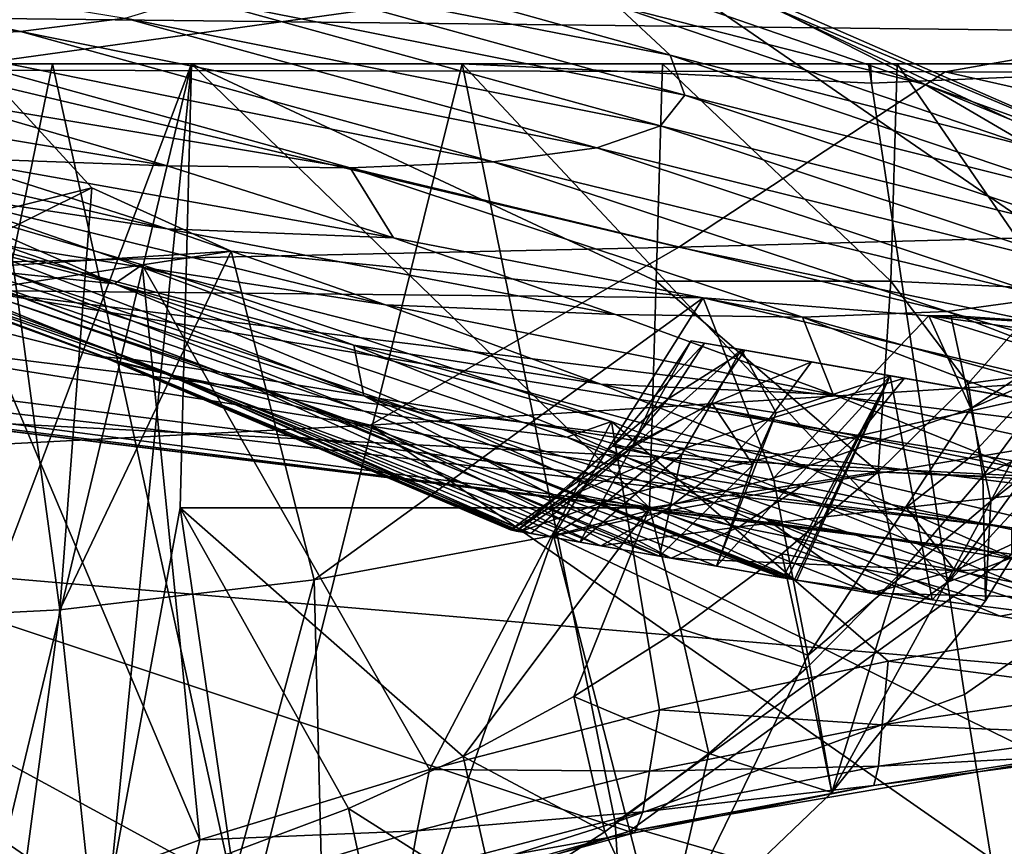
# Model space of a CAD drawing. Header units: metres. Extents: x -1004 to 0, y -808 to 0.
# Tile 76 of 96: x -281 to -226, y -96 to -50. Entities that reach past the tile are written whole.
import ezdxf

# ---------------------------------------------------------------- set-up
doc = ezdxf.new("R2010")
doc.units = ezdxf.units.M

msp = doc.modelspace()

# ---------------------------------------------------------------- linework, layer by layer
at = {"layer": 'top'}
for points in [[(-943.0271, -42.2672, 2063.060059), (-943.0271, -52.26717, 2063.060059), (-61.027081, -42.267323, 2063.060059)], [(-61.027081, -42.267323, 163.059998), (-61.026958, -52.26717, 163.059998), (-943.0271, -42.2672, 163.059998)], [(-943.0271, -42.2672, 163.059998), (-61.026958, -52.26717, 163.059998), (-943.0271, -52.26717, 163.059998)], [(-943.0271, -52.26717, 2063.060059), (-61.026958, -52.26717, 2063.060059), (-61.027081, -42.267323, 2063.060059)], [(-531.962463, -59.26767, 664.851257), (-249.112656, -44.404568, 665.240845), (-493.932129, -42.133965, 665.300049)], [(-249.112656, -44.404568, 665.240845), (-531.962463, -59.26767, 664.851257), (-202.874207, -76.227615, 664.407471)], [(-307.566467, -44.386841, 1022.387512), (-280.589111, -50.49107, 1022.751465), (-315.181061, -44.737602, 1067.138794)], [(-274.803955, -49.747185, 977.693604), (-280.589111, -50.49107, 1022.751465), (-307.566467, -44.386841, 1022.387512)], [(-249.112656, -44.404568, 665.240845), (-218.480881, -57.810226, 708.20575), (-238.733841, -49.275791, 708.214417)], [(-249.112656, -44.404568, 665.240845), (-211.374176, -62.171532, 664.775574), (-218.480881, -57.810226, 708.20575)], [(-211.374176, -62.171532, 664.775574), (-249.112656, -44.404568, 665.240845), (-202.874207, -76.227615, 664.407471)], [(-315.181061, -44.737602, 1067.138794), (-280.589111, -50.49107, 1022.751465), (-288.374084, -50.831203, 1067.503174)], [(-269.197296, -46.982265, 887.178772), (-269.338623, -44.920368, 841.983826), (-244.668945, -51.801949, 842.074158)], [(-269.338623, -44.920368, 841.983826), (-247.59996, -49.072948, 797.04248), (-244.668945, -51.801949, 842.074158)], [(-247.59996, -49.072948, 797.04248), (-252.611038, -45.783039, 752.378296), (-230.568024, -53.413475, 752.371155)], [(-252.611038, -45.783039, 752.378296), (-238.733841, -49.275791, 708.214417), (-230.568024, -53.413475, 752.371155)], [(-269.197296, -46.982265, 887.178772), (-243.858749, -54.003952, 887.331421), (-271.012207, -48.581593, 932.459045)], [(-244.668945, -51.801949, 842.074158), (-243.858749, -54.003952, 887.331421), (-269.197296, -46.982265, 887.178772)], [(-245.204788, -55.704666, 932.672791), (-274.803955, -49.747185, 977.693604), (-271.012207, -48.581593, 932.459045)], [(-271.012207, -48.581593, 932.459045), (-243.858749, -54.003952, 887.331421), (-245.204788, -55.704666, 932.672791)], [(-244.668945, -51.801949, 842.074158), (-247.59996, -49.072948, 797.04248), (-224.609024, -56.904636, 797.059326)], [(-247.59996, -49.072948, 797.04248), (-230.568024, -53.413475, 752.371155), (-224.609024, -56.904636, 797.059326)], [(-238.733841, -49.275791, 708.214417), (-218.480881, -57.810226, 708.20575), (-230.568024, -53.413475, 752.371155)], [(-275.393127, -64.457985, 1496.090942), (-298.321289, -56.500305, 1510.757568), (-331.252136, -49.917217, 1479.793945)], [(-281.226196, -63.837276, 1479.89624), (-275.393127, -64.457985, 1496.090942), (-331.252136, -49.917217, 1479.793945)], [(-280.589111, -50.49107, 1022.751465), (-274.803955, -49.747185, 977.693604), (-248.729141, -56.930813, 977.957642)], [(-248.729141, -56.930813, 977.957642), (-274.803955, -49.747185, 977.693604), (-245.204788, -55.704666, 932.672791)], [(-280.589111, -50.49107, 1022.751465), (-254.446625, -57.697723, 1023.045593), (-288.374084, -50.831203, 1067.503174)], [(-254.446625, -57.697723, 1023.045593), (-280.589111, -50.49107, 1022.751465), (-248.729141, -56.930813, 977.957642)], [(-288.374084, -50.831203, 1067.503174), (-254.446625, -57.697723, 1023.045593), (-262.362732, -58.023556, 1067.798096)], [(-285.214325, -54.220909, 1111.958374), (-288.374084, -50.831203, 1067.503174), (-262.362732, -58.023556, 1067.798096)], [(-943.0271, -52.26717, 2063.060059), (-428.863464, -52.26717, 2035.059937), (-61.026958, -52.26717, 2063.060059)], [(-61.026958, -52.26717, 163.059998), (-407.772705, -52.26717, 179.05925), (-943.0271, -52.26717, 163.059998)], [(-428.863464, -52.26717, 2035.059937), (-376.130707, -52.26717, 2033.806885), (-61.026958, -52.26717, 2063.060059)], [(-387.05249, -52.26717, 179.74173), (-407.772705, -52.26717, 179.05925), (-61.026958, -52.26717, 163.059998)], [(-366.171051, -52.26717, 181.828079), (-387.05249, -52.26717, 179.74173), (-61.026958, -52.26717, 163.059998)], [(-61.026958, -52.26717, 2063.060059), (-376.130707, -52.26717, 2033.806885), (-323.517303, -52.26717, 2030.046021)], [(-345.062103, -52.26717, 185.403137), (-366.171051, -52.26717, 181.828079), (-61.026958, -52.26717, 163.059998)], [(-61.026958, -52.26717, 163.059998), (-323.424683, -52.26717, 190.665115), (-345.062103, -52.26717, 185.403137)], [(-323.517303, -52.26717, 2030.046021), (-289.312134, -100.438484, 2017.681763), (-271.142548, -52.26717, 2023.785889)], [(-61.026958, -52.26717, 2063.060059), (-323.517303, -52.26717, 2030.046021), (-155.788605, -52.26717, 2035.012573)], [(-323.517303, -52.26717, 2030.046021), (-271.142548, -52.26717, 2023.785889), (-155.788605, -52.26717, 2035.012573)], [(-301.283936, -52.26717, 197.828186), (-323.424683, -52.26717, 190.665115), (-61.026958, -52.26717, 163.059998)], [(-301.283936, -52.26717, 197.828186), (-278.817078, -52.26717, 207.085617), (-289.953552, -106.590332, 208.299179)], [(-278.817078, -52.26717, 207.085617), (-301.283936, -52.26717, 197.828186), (-61.026958, -52.26717, 163.059998)], [(-278.817078, -52.26717, 207.085617), (-268.20343, -100.764427, 217.582993), (-289.953552, -106.590332, 208.299179)], [(-289.312134, -100.438484, 2017.681763), (-282.440918, -99.408928, 2016.964233), (-271.142548, -52.26717, 2023.785889)], [(-271.142548, -52.26717, 2023.785889), (-282.440918, -99.408928, 2016.964233), (-275.652771, -97.903427, 2016.299316)], [(-278.817078, -52.26717, 207.085617), (-256.174164, -52.26717, 218.653671), (-268.20343, -100.764427, 217.582993)], [(-61.026958, -52.26717, 163.059998), (-183.543732, -52.26717, 219.960983), (-278.817078, -52.26717, 207.085617)], [(-183.543732, -52.26717, 219.960983), (-256.174164, -52.26717, 218.653671), (-278.817078, -52.26717, 207.085617)], [(-271.142548, -52.26717, 2023.785889), (-275.652771, -97.903427, 2016.299316), (-271.759277, -76.852058, 2019.495239)], [(-271.142548, -52.26717, 2023.785889), (-271.759277, -76.852058, 2019.495239), (-245.800369, -76.852058, 2015.448853)], [(-245.082047, -52.26717, 2019.7229), (-271.142548, -52.26717, 2023.785889), (-245.433548, -64.303787, 2017.63147)], [(-245.433548, -64.303787, 2017.63147), (-271.142548, -52.26717, 2023.785889), (-245.800369, -76.852058, 2015.448853)], [(-155.788605, -52.26717, 2035.012573), (-271.142548, -52.26717, 2023.785889), (-245.082047, -52.26717, 2019.7229)], [(-256.174164, -52.26717, 218.653671), (-247.714645, -94.259529, 228.221588), (-268.20343, -100.764427, 217.582993)], [(-233.690704, -52.26717, 232.656876), (-233.526703, -53.347126, 232.889816), (-256.174164, -52.26717, 218.653671)], [(-233.526703, -53.347126, 232.889816), (-229.333786, -80.957428, 238.845657), (-256.174164, -52.26717, 218.653671)], [(-256.174164, -52.26717, 218.653671), (-229.333786, -80.957428, 238.845657), (-247.714645, -94.259529, 228.221588)], [(-183.543732, -52.26717, 219.960983), (-208.492752, -52.26717, 225.860092), (-256.174164, -52.26717, 218.653671)], [(-208.492752, -52.26717, 225.860092), (-233.59285, -52.26717, 232.631561), (-256.174164, -52.26717, 218.653671)], [(-256.174164, -52.26717, 218.653671), (-233.59285, -52.26717, 232.631561), (-233.690704, -52.26717, 232.656876)], [(-232.466263, -64.303787, 2015.381592), (-245.082047, -52.26717, 2019.7229), (-245.433548, -64.303787, 2017.63147)], [(-232.112823, -52.26717, 2017.463257), (-245.082047, -52.26717, 2019.7229), (-232.466263, -64.303787, 2015.381592)], [(-155.788605, -52.26717, 2035.012573), (-245.082047, -52.26717, 2019.7229), (-187.655472, -52.26717, 2024.519531)], [(-245.082047, -52.26717, 2019.7229), (-232.112823, -52.26717, 2017.463257), (-187.655472, -52.26717, 2024.519531)], [(-243.858749, -54.003952, 887.331421), (-244.668945, -51.801949, 842.074158), (-220.908829, -59.79689, 842.129456)], [(-220.908829, -59.79689, 842.129456), (-244.668945, -51.801949, 842.074158), (-224.609024, -56.904636, 797.059326)], [(-233.526703, -53.347126, 232.889816), (-233.690704, -52.26717, 232.656876), (-233.59285, -52.26717, 232.631561)], [(-208.492752, -52.26717, 225.860092), (-233.526703, -53.347126, 232.889816), (-233.59285, -52.26717, 232.631561)], [(-229.333786, -80.957428, 238.845657), (-233.526703, -53.347126, 232.889816), (-208.492752, -52.26717, 225.860092)], [(-223.55426, -64.732574, 2013.648071), (-232.112823, -52.26717, 2017.463257), (-232.466263, -64.303787, 2015.381592)], [(-219.226089, -52.26717, 2015.063477), (-232.112823, -52.26717, 2017.463257), (-223.55426, -64.732574, 2013.648071)], [(-187.655472, -52.26717, 2024.519531), (-232.112823, -52.26717, 2017.463257), (-203.098633, -52.26717, 2017.953491)], [(-232.112823, -52.26717, 2017.463257), (-219.226089, -52.26717, 2015.063477), (-203.098633, -52.26717, 2017.953491)], [(-207.61496, -72.704018, 231.512817), (-229.333786, -80.957428, 238.845657), (-208.492752, -52.26717, 225.860092)], [(-293.0112, -83.234268, 1950.633667), (-282.460663, -52.809948, 1932.30957), (-278.412445, -82.494499, 1949.332764)], [(-276.65036, -59.143478, 1935.835693), (-282.460663, -52.809948, 1932.30957), (-288.66861, -62.138035, 1898.376465)], [(-282.460663, -52.809948, 1932.30957), (-276.65036, -59.143478, 1935.835693), (-278.412445, -82.494499, 1949.332764)], [(-284.782043, -57.470615, 1155.747559), (-297.274872, -53.808006, 1155.668213), (-272.47406, -57.925327, 1112.078247)], [(-297.274872, -53.808006, 1155.668213), (-285.214325, -54.220909, 1111.958374), (-272.47406, -57.925327, 1112.078247)], [(-218.480881, -57.810226, 708.20575), (-209.342316, -62.147453, 752.356201), (-230.568024, -53.413475, 752.371155)], [(-230.568024, -53.413475, 752.371155), (-209.342316, -62.147453, 752.356201), (-224.609024, -56.904636, 797.059326)], [(-272.47406, -57.925327, 1112.078247), (-285.214325, -54.220909, 1111.958374), (-262.362732, -58.023556, 1067.798096)], [(-243.858749, -54.003952, 887.331421), (-219.505951, -62.125416, 887.432373), (-245.204788, -55.704666, 932.672791)], [(-219.505951, -62.125416, 887.432373), (-243.858749, -54.003952, 887.331421), (-220.908829, -59.79689, 842.129456)], [(-297.819336, -55.560478, 1199.125366), (-284.782043, -57.470615, 1155.747559), (-272.482697, -61.401535, 1155.812866)], [(-272.482697, -61.401535, 1155.812866), (-285.773071, -59.40292, 1199.145386), (-297.819336, -55.560478, 1199.125366)], [(-220.432922, -63.917587, 932.819214), (-248.729141, -56.930813, 977.957642), (-245.204788, -55.704666, 932.672791)], [(-245.204788, -55.704666, 932.672791), (-219.505951, -62.125416, 887.432373), (-220.432922, -63.917587, 932.819214)], [(-275.393127, -64.457985, 1496.090942), (-285.587982, -59.969364, 1511.565552), (-298.321289, -56.500305, 1510.757568)], [(-248.729141, -56.930813, 977.957642), (-223.709717, -65.198402, 978.141907), (-254.446625, -57.697723, 1023.045593)], [(-223.709717, -65.198402, 978.141907), (-248.729141, -56.930813, 977.957642), (-220.432922, -63.917587, 932.819214)], [(-284.782043, -57.470615, 1155.747559), (-259.959564, -61.896778, 1112.178833), (-272.482697, -61.401535, 1155.812866)], [(-272.47406, -57.925327, 1112.078247), (-259.959564, -61.896778, 1112.178833), (-284.782043, -57.470615, 1155.747559)], [(-254.446625, -57.697723, 1023.045593), (-229.346558, -65.985649, 1023.252991), (-262.362732, -58.023556, 1067.798096)], [(-223.709717, -65.198402, 978.141907), (-229.346558, -65.985649, 1023.252991), (-254.446625, -57.697723, 1023.045593)], [(-259.959564, -61.896778, 1112.178833), (-272.47406, -57.925327, 1112.078247), (-262.362732, -58.023556, 1067.798096)], [(-262.362732, -58.023556, 1067.798096), (-229.346558, -65.985649, 1023.252991), (-237.344986, -66.297554, 1068.00647)], [(-237.344986, -66.297554, 1068.00647), (-259.959564, -61.896778, 1112.178833), (-262.362732, -58.023556, 1067.798096)], [(-594.247375, -171.585114, 661.909546), (-196.308548, -147.470947, 662.541565), (-531.962463, -59.26767, 664.851257)], [(-196.308548, -147.470947, 662.541565), (-191.884094, -88.40519, 664.088562), (-531.962463, -59.26767, 664.851257)], [(-531.962463, -59.26767, 664.851257), (-191.884094, -88.40519, 664.088562), (-202.874207, -76.227615, 664.407471)], [(-285.897766, -63.731018, 1898.28064), (-276.65036, -59.143478, 1935.835693), (-288.66861, -62.138035, 1898.376465)], [(-285.897766, -63.731018, 1898.28064), (-268.948059, -62.644329, 1938.025269), (-276.65036, -59.143478, 1935.835693)], [(-278.412445, -82.494499, 1949.332764), (-276.65036, -59.143478, 1935.835693), (-268.948059, -62.644329, 1938.025269)], [(-260.39975, -65.617264, 1155.863159), (-273.901733, -63.536533, 1199.157715), (-285.773071, -59.40292, 1199.145386)], [(-273.901733, -63.536533, 1199.157715), (-284.649048, -61.827869, 1243.246216), (-285.773071, -59.40292, 1199.145386)], [(-260.39975, -65.617264, 1155.863159), (-285.773071, -59.40292, 1199.145386), (-272.482697, -61.401535, 1155.812866)], [(-274.332336, -68.644104, 1333.144531), (-299.017517, -59.993362, 1378.557983), (-297.223114, -60.051609, 1333.162476)], [(-276.04776, -68.492455, 1378.556641), (-299.017517, -59.993362, 1378.557983), (-274.332336, -68.644104, 1333.144531)], [(-299.017517, -59.993362, 1378.557983), (-276.04776, -68.492455, 1378.556641), (-298.041992, -60.414707, 1395.906006)], [(-276.04776, -68.492455, 1378.556641), (-275.013916, -68.839409, 1395.932617), (-298.041992, -60.414707, 1395.906006)], [(-298.041992, -60.414707, 1395.906006), (-275.013916, -68.839409, 1395.932617), (-295.864014, -61.099407, 1413.545776)], [(-269.514618, -69.362427, 1287.95813), (-297.223114, -60.051609, 1333.162476), (-292.430908, -60.664188, 1287.986084)], [(-269.514618, -69.362427, 1287.95813), (-274.332336, -68.644104, 1333.144531), (-297.223114, -60.051609, 1333.162476)], [(-270.68399, -95.224243, 1530.00769), (-295.983002, -104.537399, 1538.428955), (-285.587982, -59.969364, 1511.565552)], [(-273.870819, -63.396828, 1511.940918), (-270.68399, -95.224243, 1530.00769), (-285.587982, -59.969364, 1511.565552)], [(-273.870819, -63.396828, 1511.940918), (-285.587982, -59.969364, 1511.565552), (-275.393127, -64.457985, 1496.090942)], [(-261.609894, -70.643295, 1243.222168), (-269.514618, -69.362427, 1287.95813), (-292.430908, -60.664188, 1287.986084)], [(-284.649048, -61.827869, 1243.246216), (-261.609894, -70.643295, 1243.222168), (-292.430908, -60.664188, 1287.986084)], [(-275.013916, -68.839409, 1395.932617), (-272.57901, -69.435547, 1413.690918), (-295.864014, -61.099407, 1413.545776)], [(-295.864014, -61.099407, 1413.545776), (-272.57901, -69.435547, 1413.690918), (-289.555817, -62.543907, 1447.660156)], [(-272.482697, -61.401535, 1155.812866), (-259.959564, -61.896778, 1112.178833), (-247.697037, -66.151192, 1112.258423)], [(-247.697037, -66.151192, 1112.258423), (-260.39975, -65.617264, 1155.863159), (-272.482697, -61.401535, 1155.812866)], [(-273.901733, -63.536533, 1199.157715), (-262.167328, -67.848511, 1199.162109), (-284.649048, -61.827869, 1243.246216)], [(-262.167328, -67.848511, 1199.162109), (-261.609894, -70.643295, 1243.222168), (-284.649048, -61.827869, 1243.246216)], [(-259.959564, -61.896778, 1112.178833), (-237.344986, -66.297554, 1068.00647), (-247.697037, -66.151192, 1112.258423)], [(-272.57901, -69.435547, 1413.690918), (-265.652985, -70.810104, 1447.900879), (-289.555817, -62.543907, 1447.660156)], [(-289.555817, -62.543907, 1447.660156), (-265.652985, -70.810104, 1447.900879), (-285.806274, -63.204716, 1463.86377)], [(-283.034515, -64.821518, 1897.789917), (-268.948059, -62.644329, 1938.025269), (-285.897766, -63.731018, 1898.28064)], [(-242.834518, -65.232727, 1943.694336), (-268.948059, -62.644329, 1938.025269), (-283.034515, -64.821518, 1897.789917)], [(-278.412445, -82.494499, 1949.332764), (-268.948059, -62.644329, 1938.025269), (-264.353577, -80.836441, 1948.685547)], [(-268.948059, -62.644329, 1938.025269), (-242.834518, -65.232727, 1943.694336), (-264.353577, -80.836441, 1948.685547)], [(-265.652985, -70.810104, 1447.900879), (-261.585907, -71.499535, 1464), (-285.806274, -63.204716, 1463.86377)], [(-285.806274, -63.204716, 1463.86377), (-261.585907, -71.499535, 1464), (-281.226196, -63.837276, 1479.89624)], [(-247.915619, -72.072075, 1511.076294), (-273.870819, -63.396828, 1511.940918), (-275.393127, -64.457985, 1496.090942)], [(-248.496384, -69.998344, 1155.897217), (-273.901733, -63.536533, 1199.157715), (-260.39975, -65.617264, 1155.863159)], [(-262.167328, -67.848511, 1199.162109), (-273.901733, -63.536533, 1199.157715), (-248.496384, -69.998344, 1155.897217)], [(-247.915619, -72.072075, 1511.076294), (-257.969604, -91.322235, 1525.153809), (-273.870819, -63.396828, 1511.940918)], [(-257.969604, -91.322235, 1525.153809), (-270.68399, -95.224243, 1530.00769), (-273.870819, -63.396828, 1511.940918)], [(-261.585907, -71.499535, 1464), (-256.650421, -72.205017, 1479.922485), (-281.226196, -63.837276, 1479.89624)], [(-281.226196, -63.837276, 1479.89624), (-256.650421, -72.205017, 1479.922485), (-275.393127, -64.457985, 1496.090942)], [(-256.650421, -72.205017, 1479.922485), (-250.38533, -72.941971, 1496.086914), (-275.393127, -64.457985, 1496.090942)], [(-275.393127, -64.457985, 1496.090942), (-250.38533, -72.941971, 1496.086914), (-247.915619, -72.072075, 1511.076294)], [(-233.169434, -74.854095, 2013.606812), (-245.433548, -64.303787, 2017.63147), (-245.800369, -76.852058, 2015.448853)], [(-245.433548, -64.303787, 2017.63147), (-233.169434, -74.854095, 2013.606812), (-232.466263, -64.303787, 2015.381592)], [(-233.169434, -74.854095, 2013.606812), (-228.184891, -69.961212, 2013.574951), (-232.466263, -64.303787, 2015.381592)], [(-232.466263, -64.303787, 2015.381592), (-228.184891, -69.961212, 2013.574951), (-223.55426, -64.732574, 2013.648071)], [(-223.103012, -69.286476, 1984.777344), (-223.55426, -64.732574, 2013.648071), (-228.184891, -69.961212, 2013.574951)], [(-283.034515, -64.821518, 1897.789917), (-297.378326, -66.572098, 1849.74353), (-194.745895, -79.330482, 1848.896851)], [(-242.834518, -65.232727, 1943.694336), (-283.034515, -64.821518, 1897.789917), (-203.395599, -74.610085, 1897.790771)], [(-203.395599, -74.610085, 1897.790771), (-283.034515, -64.821518, 1897.789917), (-194.745895, -79.330482, 1848.896851)], [(-264.353577, -80.836441, 1948.685547), (-242.834518, -65.232727, 1943.694336), (-251.11676, -78.384842, 1948.927002)], [(-242.834518, -65.232727, 1943.694336), (-238.94574, -75.197113, 1950.084229), (-251.11676, -78.384842, 1948.927002)], [(-242.834518, -65.232727, 1943.694336), (-230.354355, -66.216599, 1948.605591), (-238.94574, -75.197113, 1950.084229)], [(-230.354355, -66.216599, 1948.605591), (-242.834518, -65.232727, 1943.694336), (-203.395599, -74.610085, 1897.790771)], [(-229.346558, -65.985649, 1023.252991), (-223.709717, -65.198402, 978.141907), (-199.890915, -74.411522, 978.232117)], [(-235.653336, -70.56942, 1112.31543), (-248.496384, -69.998344, 1155.897217), (-260.39975, -65.617264, 1155.863159)], [(-260.39975, -65.617264, 1155.863159), (-247.697037, -66.151192, 1112.258423), (-235.653336, -70.56942, 1112.31543)], [(-332.205414, -66.348167, 1607.047974), (-541.695801, -106.479683, 1605.995728), (-272.857819, -102.921715, 1606.087891)], [(-272.857819, -102.921715, 1606.087891), (-246.948975, -94.762154, 1606.301514), (-332.205414, -66.348167, 1607.047974)], [(-246.948975, -94.762154, 1606.301514), (-225.76767, -79.417076, 1606.705933), (-332.205414, -66.348167, 1607.047974)], [(-332.205414, -66.348167, 1607.047974), (-225.76767, -79.417076, 1606.705933), (-330.090454, -66.582947, 1655.322266)], [(-247.697037, -66.151192, 1112.258423), (-237.344986, -66.297554, 1068.00647), (-235.653336, -70.56942, 1112.31543)], [(-230.354355, -66.216599, 1948.605591), (-228.042694, -71.341553, 1952.145264), (-238.94574, -75.197113, 1950.084229)], [(-237.344986, -66.297554, 1068.00647), (-229.346558, -65.985649, 1023.252991), (-205.421722, -75.203011, 1023.357849)], [(-235.653336, -70.56942, 1112.31543), (-237.344986, -66.297554, 1068.00647), (-213.436142, -75.492172, 1068.112793)], [(-213.436142, -75.492172, 1068.112793), (-237.344986, -66.297554, 1068.00647), (-205.421722, -75.203011, 1023.357849)], [(-228.042694, -71.341553, 1952.145264), (-230.354355, -66.216599, 1948.605591), (-229.146667, -66.206917, 1949.183228)], [(-230.354355, -66.216599, 1948.605591), (-218.596039, -66.920189, 1955.06311), (-229.146667, -66.206917, 1949.183228)], [(-218.596039, -66.920189, 1955.06311), (-230.354355, -66.216599, 1948.605591), (-208.115097, -69.236809, 1946.025757)], [(-230.354355, -66.216599, 1948.605591), (-203.395599, -74.610085, 1897.790771), (-208.115097, -69.236809, 1946.025757)], [(-205.421722, -75.203011, 1023.357849), (-229.346558, -65.985649, 1023.252991), (-199.890915, -74.411522, 978.232117)], [(-229.146667, -66.206917, 1949.183228), (-218.596039, -66.920189, 1955.06311), (-221.101715, -66.754883, 1953.516724)], [(-228.042694, -71.341553, 1952.145264), (-229.146667, -66.206917, 1949.183228), (-221.101715, -66.754883, 1953.516724)], [(-225.767654, -79.416962, 1703.572632), (-325.61673, -66.957962, 1703.570801), (-330.090454, -66.582947, 1655.322266)], [(-225.76767, -79.417076, 1606.705933), (-225.767654, -79.416962, 1703.572632), (-330.090454, -66.582947, 1655.322266)], [(-318.67804, -67.316513, 1752.300415), (-325.61673, -66.957962, 1703.570801), (-225.767654, -79.416962, 1703.572632)], [(-297.378326, -66.572098, 1849.74353), (-309.347412, -67.335449, 1800.758545), (-225.767654, -77.948128, 1800.771362)], [(-194.745895, -79.330482, 1848.896851), (-297.378326, -66.572098, 1849.74353), (-225.767654, -77.948128, 1800.771362)], [(-221.101715, -66.754883, 1953.516724), (-223.118103, -69.188828, 1953.504028), (-228.042694, -71.341553, 1952.145264)], [(-225.767654, -77.948128, 1800.771362), (-309.347412, -67.335449, 1800.758545), (-318.67804, -67.316513, 1752.300415)], [(-225.767654, -77.948128, 1800.771362), (-318.67804, -67.316513, 1752.300415), (-225.767654, -79.416962, 1703.572632)], [(-261.609894, -70.643295, 1243.222168), (-262.167328, -67.848511, 1199.162109), (-250.650192, -72.479637, 1199.158447)], [(-250.650192, -72.479637, 1199.158447), (-262.167328, -67.848511, 1199.162109), (-236.860275, -74.692032, 1155.914063)], [(-262.167328, -67.848511, 1199.162109), (-248.496384, -69.998344, 1155.897217), (-236.860275, -74.692032, 1155.914063)], [(-245.504288, -70.653465, 1378.559326), (-243.502502, -67.597931, 1378.559326), (-246.794754, -73.498238, 1399.356445)], [(-246.794754, -73.498238, 1399.356445), (-243.502502, -67.597931, 1378.559326), (-240.738388, -68.086029, 1419.178345)], [(-242.761185, -67.729355, 1351.370728), (-243.502502, -67.597931, 1378.559326), (-245.504288, -70.653465, 1378.559326)], [(-244.77919, -70.809624, 1351.449585), (-242.761185, -67.729355, 1351.370728), (-245.504288, -70.653465, 1378.559326)], [(-240.544357, -68.120247, 1324.265137), (-242.761185, -67.729355, 1351.370728), (-244.77919, -70.809624, 1351.449585)], [(-240.738388, -68.086029, 1419.178345), (-243.502502, -67.597931, 1378.559326), (-232.507721, -69.537323, 1459.027222)], [(-243.502502, -67.597931, 1378.559326), (-242.761185, -67.729355, 1351.370728), (-232.507721, -69.537323, 1459.027222)], [(-232.507721, -69.537323, 1459.027222), (-242.761185, -67.729355, 1351.370728), (-240.544357, -68.120247, 1324.265137)], [(-274.332336, -68.644104, 1333.144531), (-252.944107, -78.159569, 1351.659912), (-276.04776, -68.492455, 1378.556641)], [(-252.944107, -78.159569, 1351.659912), (-253.500946, -78.061386, 1378.559326), (-276.04776, -68.492455, 1378.556641)], [(-253.500946, -78.061386, 1378.559326), (-253.183105, -78.133743, 1387.373047), (-276.04776, -68.492455, 1378.556641)], [(-253.183105, -78.133743, 1387.373047), (-275.013916, -68.839409, 1395.932617), (-276.04776, -68.492455, 1378.556641)], [(-240.738388, -68.086029, 1419.178345), (-242.36998, -71.028671, 1418.736694), (-246.794754, -73.498238, 1399.356445)], [(-242.669632, -71.230621, 1324.413208), (-240.544357, -68.120247, 1324.265137), (-244.77919, -70.809624, 1351.449585)], [(-236.857819, -68.770279, 1297.325073), (-240.544357, -68.120247, 1324.265137), (-242.669632, -71.230621, 1324.413208)], [(-238.812027, -71.596298, 1438.850586), (-242.36998, -71.028671, 1418.736694), (-240.738388, -68.086029, 1419.178345)], [(-232.507721, -69.537323, 1459.027222), (-238.812027, -71.596298, 1438.850586), (-240.738388, -68.086029, 1419.178345)], [(-240.544357, -68.120247, 1324.265137), (-236.857819, -68.770279, 1297.325073), (-232.507721, -69.537323, 1459.027222)], [(-253.183105, -78.133743, 1387.373047), (-252.374893, -78.262665, 1395.952759), (-275.013916, -68.839409, 1395.932617)], [(-252.374893, -78.262665, 1395.952759), (-272.57901, -69.435547, 1413.690918), (-275.013916, -68.839409, 1395.932617)], [(-248.495819, -78.943924, 1298.050903), (-274.332336, -68.644104, 1333.144531), (-269.514618, -69.362427, 1287.95813)], [(-248.495819, -78.943924, 1298.050903), (-251.274658, -78.453941, 1324.807861), (-274.332336, -68.644104, 1333.144531)], [(-251.274658, -78.453941, 1324.807861), (-252.944107, -78.159569, 1351.659912), (-274.332336, -68.644104, 1333.144531)], [(-239.17363, -71.920532, 1297.522339), (-236.857819, -68.770279, 1297.325073), (-242.669632, -71.230621, 1324.413208)], [(-231.713806, -69.677307, 1270.632446), (-236.857819, -68.770279, 1297.325073), (-239.17363, -71.920532, 1297.522339)], [(-232.507721, -69.537323, 1459.027222), (-236.857819, -68.770279, 1297.325073), (-231.713806, -69.677307, 1270.632446)], [(-252.374893, -78.262665, 1395.952759), (-249.666885, -78.73629, 1413.811279), (-272.57901, -69.435547, 1413.690918)], [(-249.666885, -78.73629, 1413.811279), (-245.264847, -79.511391, 1434.994873), (-272.57901, -69.435547, 1413.690918)], [(-272.57901, -69.435547, 1413.690918), (-245.264847, -79.511391, 1434.994873), (-265.652985, -70.810104, 1447.900879)], [(-244.61293, -79.628586, 1271.436035), (-269.514618, -69.362427, 1287.95813), (-261.609894, -70.643295, 1243.222168)], [(-244.61293, -79.628586, 1271.436035), (-248.495819, -78.943924, 1298.050903), (-269.514618, -69.362427, 1287.95813)], [(-238.427612, -80.719231, 1462.716553), (-242.10881, -80.070847, 1448.123169), (-232.507721, -69.537323, 1459.027222)], [(-242.10881, -80.070847, 1448.123169), (-238.812027, -71.596298, 1438.850586), (-232.507721, -69.537323, 1459.027222)], [(-234.325287, -72.874092, 1270.842529), (-231.713806, -69.677307, 1270.632446), (-239.17363, -71.920532, 1297.522339)], [(-238.202667, -80.756187, 1463.447632), (-238.427612, -80.719231, 1462.716553), (-232.507721, -69.537323, 1459.027222)], [(-237.793533, -80.820885, 1464.723022), (-238.202667, -80.756187, 1463.447632), (-232.507721, -69.537323, 1459.027222)], [(-232.507721, -69.537323, 1459.027222), (-237.657104, -80.842514, 1465.148071), (-237.793533, -80.820885, 1464.723022)], [(-230.180237, -81.932434, 1485.763794), (-237.657104, -80.842514, 1465.148071), (-232.507721, -69.537323, 1459.027222)], [(-225.129303, -70.838333, 1244.268066), (-231.713806, -69.677307, 1270.632446), (-234.325287, -72.874092, 1270.842529)], [(-220.694733, -71.62027, 1493.291992), (-232.507721, -69.537323, 1459.027222), (-231.713806, -69.677307, 1270.632446)], [(-220.694733, -71.62027, 1493.291992), (-230.180237, -81.932434, 1485.763794), (-232.507721, -69.537323, 1459.027222)], [(-231.713806, -69.677307, 1270.632446), (-225.129303, -70.838333, 1244.268066), (-220.694733, -71.62027, 1493.291992)], [(-227.378616, -75.101364, 1985.332764), (-223.103012, -69.286476, 1984.777344), (-228.184891, -69.961212, 2013.574951)], [(-223.118103, -69.188828, 1953.504028), (-226.937775, -76.479446, 1955.109253), (-228.042694, -71.341553, 1952.145264)], [(-221.072311, -71.905922, 1955.831665), (-223.103012, -69.286476, 1984.777344), (-227.378616, -75.101364, 1985.332764)], [(-222.522614, -71.799706, 1955.00061), (-226.937775, -76.479446, 1955.109253), (-223.118103, -69.188828, 1953.504028)], [(-236.860275, -74.692032, 1155.914063), (-248.496384, -69.998344, 1155.897217), (-223.919022, -75.297234, 1112.348267)], [(-248.496384, -69.998344, 1155.897217), (-235.653336, -70.56942, 1112.31543), (-223.919022, -75.297234, 1112.348267)], [(-227.378616, -75.101364, 1985.332764), (-228.184891, -69.961212, 2013.574951), (-233.169434, -74.854095, 2013.606812)], [(-233.56691, -81.576294, 1218.819336), (-261.609894, -70.643295, 1243.222168), (-239.378189, -77.458359, 1199.14624)], [(-239.378189, -77.458359, 1199.14624), (-261.609894, -70.643295, 1243.222168), (-250.650192, -72.479637, 1199.158447)], [(-233.56691, -81.576294, 1218.819336), (-244.61293, -79.628586, 1271.436035), (-261.609894, -70.643295, 1243.222168)], [(-245.504288, -70.653465, 1378.559326), (-247.861221, -73.44162, 1378.559326), (-244.77919, -70.809624, 1351.449585)], [(-247.861221, -73.44162, 1378.559326), (-245.504288, -70.653465, 1378.559326), (-246.794754, -73.498238, 1399.356445)], [(-223.919022, -75.297234, 1112.348267), (-235.653336, -70.56942, 1112.31543), (-213.436142, -75.492172, 1068.112793)], [(-245.264847, -79.511391, 1434.994873), (-242.10881, -80.070847, 1448.123169), (-265.652985, -70.810104, 1447.900879)], [(-265.652985, -70.810104, 1447.900879), (-242.10881, -80.070847, 1448.123169), (-238.427612, -80.719231, 1462.716553)], [(-265.652985, -70.810104, 1447.900879), (-238.427612, -80.719231, 1462.716553), (-261.585907, -71.499535, 1464)], [(-247.861221, -73.44162, 1378.559326), (-247.175781, -73.605019, 1351.523926), (-244.77919, -70.809624, 1351.449585)], [(-244.77919, -70.809624, 1351.449585), (-247.175781, -73.605019, 1351.523926), (-242.669632, -71.230621, 1324.413208)], [(-247.175781, -73.605019, 1351.523926), (-245.198944, -74.023842, 1324.553955), (-242.669632, -71.230621, 1324.413208)], [(-242.36998, -71.028671, 1418.736694), (-244.012817, -73.870987, 1420.01709), (-246.794754, -73.498238, 1399.356445)], [(-242.669632, -71.230621, 1324.413208), (-245.198944, -74.023842, 1324.553955), (-239.17363, -71.920532, 1297.522339)], [(-240.094147, -74.47493, 1440.497437), (-244.012817, -73.870987, 1420.01709), (-242.36998, -71.028671, 1418.736694)], [(-238.812027, -71.596298, 1438.850586), (-240.094147, -74.47493, 1440.497437), (-242.36998, -71.028671, 1418.736694)], [(-228.14743, -74.08934, 1244.446045), (-225.129303, -70.838333, 1244.268066), (-234.325287, -72.874092, 1270.842529)], [(-217.126007, -72.249535, 1218.311646), (-225.129303, -70.838333, 1244.268066), (-228.14743, -74.08934, 1244.446045)], [(-238.427612, -80.719231, 1462.716553), (-238.202667, -80.756187, 1463.447632), (-261.585907, -71.499535, 1464)], [(-261.585907, -71.499535, 1464), (-238.202667, -80.756187, 1463.447632), (-237.793533, -80.820885, 1464.723022)], [(-237.793533, -80.820885, 1464.723022), (-237.657104, -80.842514, 1465.148071), (-261.585907, -71.499535, 1464)], [(-237.657104, -80.842514, 1465.148071), (-256.650421, -72.205017, 1479.922485), (-261.585907, -71.499535, 1464)], [(-238.812027, -71.596298, 1438.850586), (-242.10881, -80.070847, 1448.123169), (-240.094147, -74.47493, 1440.497437)], [(-238.94574, -75.197113, 1950.084229), (-228.042694, -71.341553, 1952.145264), (-237.059875, -85.017799, 1955.79834)], [(-228.042694, -71.341553, 1952.145264), (-226.937775, -76.479446, 1955.109253), (-237.059875, -85.017799, 1955.79834)], [(-220.694733, -71.62027, 1493.291992), (-220.082031, -83.201614, 1508.059082), (-230.180237, -81.932434, 1485.763794)], [(-226.937775, -76.479446, 1955.109253), (-222.522614, -71.799706, 1955.00061), (-221.072311, -71.905922, 1955.831665)], [(-247.915619, -72.072075, 1511.076294), (-245.25705, -88.022621, 1519.871582), (-257.969604, -91.322235, 1525.153809)], [(-237.657104, -80.842514, 1465.148071), (-230.180237, -81.932434, 1485.763794), (-256.650421, -72.205017, 1479.922485)], [(-230.180237, -81.932434, 1485.763794), (-250.38533, -72.941971, 1496.086914), (-256.650421, -72.205017, 1479.922485)], [(-250.38533, -72.941971, 1496.086914), (-220.082031, -83.201614, 1508.059082), (-247.915619, -72.072075, 1511.076294)], [(-220.082031, -83.201614, 1508.059082), (-232.61055, -85.32859, 1514.169678), (-247.915619, -72.072075, 1511.076294)], [(-232.61055, -85.32859, 1514.169678), (-245.25705, -88.022621, 1519.871582), (-247.915619, -72.072075, 1511.076294)], [(-245.198944, -74.023842, 1324.553955), (-241.930923, -74.702972, 1297.711304), (-239.17363, -71.920532, 1297.522339)], [(-239.17363, -71.920532, 1297.522339), (-241.930923, -74.702972, 1297.711304), (-234.325287, -72.874092, 1270.842529)], [(-220.575653, -75.588196, 1218.441406), (-217.126007, -72.249535, 1218.311646), (-228.14743, -74.08934, 1244.446045)], [(-227.233719, -81.999413, 1957.70166), (-221.072311, -71.905922, 1955.831665), (-227.378616, -75.101364, 1985.332764)], [(-227.233719, -81.999413, 1957.70166), (-226.937775, -76.479446, 1955.109253), (-221.072311, -71.905922, 1955.831665)], [(-225.523834, -79.727455, 1155.912964), (-250.650192, -72.479637, 1199.158447), (-236.860275, -74.692032, 1155.914063)], [(-239.378189, -77.458359, 1199.14624), (-250.650192, -72.479637, 1199.158447), (-225.523834, -79.727455, 1155.912964)], [(-230.180237, -81.932434, 1485.763794), (-220.082031, -83.201614, 1508.059082), (-250.38533, -72.941971, 1496.086914)], [(-241.930923, -74.702972, 1297.711304), (-237.396698, -75.639023, 1271.055054), (-234.325287, -72.874092, 1270.842529)], [(-234.325287, -72.874092, 1270.842529), (-237.396698, -75.639023, 1271.055054), (-228.14743, -74.08934, 1244.446045)], [(-228.390274, -87.170357, 240.185852), (-229.333786, -80.957428, 238.845657), (-207.61496, -72.704018, 231.512817)], [(-226.237122, -100.514091, 243.113785), (-228.390274, -87.170357, 240.185852), (-207.61496, -72.704018, 231.512817)], [(-226.237122, -100.514091, 243.113785), (-207.61496, -72.704018, 231.512817), (-206.430389, -99.996498, 239.058441)], [(-246.794754, -73.498238, 1399.356445), (-253.183105, -78.133743, 1387.373047), (-247.861221, -73.44162, 1378.559326)], [(-253.183105, -78.133743, 1387.373047), (-250.539398, -75.922859, 1378.559326), (-247.861221, -73.44162, 1378.559326)], [(-252.374893, -78.262665, 1395.952759), (-253.183105, -78.133743, 1387.373047), (-246.794754, -73.498238, 1399.356445)], [(-249.666885, -78.73629, 1413.811279), (-252.374893, -78.262665, 1395.952759), (-246.794754, -73.498238, 1399.356445)], [(-247.861221, -73.44162, 1378.559326), (-250.539398, -75.922859, 1378.559326), (-247.175781, -73.605019, 1351.523926)], [(-246.794754, -73.498238, 1399.356445), (-244.012817, -73.870987, 1420.01709), (-249.666885, -78.73629, 1413.811279)], [(-250.539398, -75.922859, 1378.559326), (-249.912888, -76.068054, 1351.595459), (-247.175781, -73.605019, 1351.523926)], [(-247.175781, -73.605019, 1351.523926), (-249.912888, -76.068054, 1351.595459), (-245.198944, -74.023842, 1324.553955)], [(-249.912888, -76.068054, 1351.595459), (-248.086243, -76.445595, 1324.687256), (-245.198944, -74.023842, 1324.553955)], [(-244.012817, -73.870987, 1420.01709), (-245.264847, -79.511391, 1434.994873), (-249.666885, -78.73629, 1413.811279)], [(-245.198944, -74.023842, 1324.553955), (-248.086243, -76.445595, 1324.687256), (-241.930923, -74.702972, 1297.711304)], [(-240.094147, -74.47493, 1440.497437), (-245.264847, -79.511391, 1434.994873), (-244.012817, -73.870987, 1420.01709)], [(-242.10881, -80.070847, 1448.123169), (-245.264847, -79.511391, 1434.994873), (-240.094147, -74.47493, 1440.497437)], [(-237.396698, -75.639023, 1271.055054), (-231.614471, -76.83149, 1244.649536), (-228.14743, -74.08934, 1244.446045)], [(-228.14743, -74.08934, 1244.446045), (-231.614471, -76.83149, 1244.649536), (-220.575653, -75.588196, 1218.441406)], [(-248.086243, -76.445595, 1324.687256), (-245.061249, -77.058731, 1297.887207), (-241.930923, -74.702972, 1297.711304)], [(-238.482437, -79.386368, 2013.738525), (-233.169434, -74.854095, 2013.606812), (-245.800369, -76.852058, 2015.448853)], [(-241.930923, -74.702972, 1297.711304), (-245.061249, -77.058731, 1297.887207), (-237.396698, -75.639023, 1271.055054)], [(-233.169434, -74.854095, 2013.606812), (-238.482437, -79.386368, 2013.738525), (-232.062012, -80.58876, 1986.046387)], [(-212.529709, -80.36306, 1112.355591), (-225.523834, -79.727455, 1155.912964), (-236.860275, -74.692032, 1155.914063)], [(-236.860275, -74.692032, 1155.914063), (-223.919022, -75.297234, 1112.348267), (-212.529709, -80.36306, 1112.355591)], [(-232.062012, -80.58876, 1986.046387), (-227.378616, -75.101364, 1985.332764), (-233.169434, -74.854095, 2013.606812)], [(-227.233719, -81.999413, 1957.70166), (-227.378616, -75.101364, 1985.332764), (-232.062012, -80.58876, 1986.046387)], [(-251.11676, -78.384842, 1948.927002), (-238.94574, -75.197113, 1950.084229), (-237.059875, -85.017799, 1955.79834)], [(-245.061249, -77.058731, 1297.887207), (-240.853409, -77.905441, 1271.249146), (-237.396698, -75.639023, 1271.055054)], [(-237.396698, -75.639023, 1271.055054), (-240.853409, -77.905441, 1271.249146), (-231.614471, -76.83149, 1244.649536)], [(-220.575653, -75.588196, 1218.441406), (-231.614471, -76.83149, 1244.649536), (-224.546844, -78.301094, 1218.582764)], [(-250.539398, -75.922859, 1378.559326), (-253.500946, -78.061386, 1378.559326), (-249.912888, -76.068054, 1351.595459)], [(-253.183105, -78.133743, 1387.373047), (-253.500946, -78.061386, 1378.559326), (-250.539398, -75.922859, 1378.559326)], [(-253.500946, -78.061386, 1378.559326), (-252.944107, -78.159569, 1351.659912), (-249.912888, -76.068054, 1351.595459)], [(-249.912888, -76.068054, 1351.595459), (-252.944107, -78.159569, 1351.659912), (-248.086243, -76.445595, 1324.687256)], [(-252.944107, -78.159569, 1351.659912), (-251.274658, -78.453941, 1324.807861), (-248.086243, -76.445595, 1324.687256)], [(-248.086243, -76.445595, 1324.687256), (-251.274658, -78.453941, 1324.807861), (-245.061249, -77.058731, 1297.887207)], [(-226.937775, -76.479446, 1955.109253), (-235.722061, -92.59803, 1960.179688), (-237.059875, -85.017799, 1955.79834)], [(-227.233719, -81.999413, 1957.70166), (-235.722061, -92.59803, 1960.179688), (-226.937775, -76.479446, 1955.109253)], [(-275.652771, -97.903427, 2016.299316), (-268.980621, -95.928146, 2015.692383), (-271.759277, -76.852058, 2019.495239)], [(-245.800369, -76.852058, 2015.448853), (-271.759277, -76.852058, 2019.495239), (-256.11438, -90.604851, 2014.676392)], [(-271.759277, -76.852058, 2019.495239), (-262.457062, -93.491722, 2015.149414), (-256.11438, -90.604851, 2014.676392)], [(-271.759277, -76.852058, 2019.495239), (-268.980621, -95.928146, 2015.692383), (-262.457062, -93.491722, 2015.149414)], [(-256.11438, -90.604851, 2014.676392), (-249.984055, -87.280907, 2014.279419), (-245.800369, -76.852058, 2015.448853)], [(-251.274658, -78.453941, 1324.807861), (-248.495819, -78.943924, 1298.050903), (-245.061249, -77.058731, 1297.887207)], [(-249.984055, -87.280907, 2014.279419), (-244.096817, -83.535416, 2013.964722), (-245.800369, -76.852058, 2015.448853)], [(-245.061249, -77.058731, 1297.887207), (-248.495819, -78.943924, 1298.050903), (-240.853409, -77.905441, 1271.249146)], [(-245.800369, -76.852058, 2015.448853), (-244.096817, -83.535416, 2013.964722), (-238.482437, -79.386368, 2013.738525)], [(-231.614471, -76.83149, 1244.649536), (-240.853409, -77.905441, 1271.249146), (-228.916809, -80.311066, 1218.698242)], [(-224.546844, -78.301094, 1218.582764), (-231.614471, -76.83149, 1244.649536), (-228.916809, -80.311066, 1218.698242)], [(-226.424881, -82.835625, 1192.909668), (-239.378189, -77.458359, 1199.14624), (-218.221268, -84.273361, 1167.325806)], [(-239.378189, -77.458359, 1199.14624), (-225.523834, -79.727455, 1155.912964), (-218.221268, -84.273361, 1167.325806)], [(-226.424881, -82.835625, 1192.909668), (-233.56691, -81.576294, 1218.819336), (-239.378189, -77.458359, 1199.14624)], [(-251.11676, -78.384842, 1948.927002), (-263.51416, -113.818542, 1967.520508), (-264.353577, -80.836441, 1948.685547)], [(-245.13324, -101.591476, 1962.797729), (-263.51416, -113.818542, 1967.520508), (-251.11676, -78.384842, 1948.927002)], [(-237.059875, -85.017799, 1955.79834), (-245.13324, -101.591476, 1962.797729), (-251.11676, -78.384842, 1948.927002)], [(-240.853409, -77.905441, 1271.249146), (-248.495819, -78.943924, 1298.050903), (-244.61293, -79.628586, 1271.436035)], [(-228.916809, -80.311066, 1218.698242), (-240.853409, -77.905441, 1271.249146), (-244.61293, -79.628586, 1271.436035)], [(-224.546844, -78.301094, 1218.582764), (-228.916809, -80.311066, 1218.698242), (-216.289108, -80.020126, 1192.881836)], [(-246.948975, -94.762154, 1606.301514), (-220.082077, -90.15657, 1606.422119), (-225.76767, -79.417076, 1606.705933)], [(-238.482437, -79.386368, 2013.738525), (-244.096817, -83.535416, 2013.964722), (-237.124405, -85.713524, 1986.863647)], [(-238.482437, -79.386368, 2013.738525), (-237.124405, -85.713524, 1986.863647), (-232.062012, -80.58876, 1986.046387)], [(-244.61293, -79.628586, 1271.436035), (-233.56691, -81.576294, 1218.819336), (-228.916809, -80.311066, 1218.698242)], [(-228.916809, -80.311066, 1218.698242), (-221.229828, -81.864899, 1192.891113), (-216.289108, -80.020126, 1192.881836)], [(-233.56691, -81.576294, 1218.819336), (-221.229828, -81.864899, 1192.891113), (-228.916809, -80.311066, 1218.698242)], [(-264.353577, -80.836441, 1948.685547), (-274.572723, -118.701408, 1970.115479), (-278.412445, -82.494499, 1949.332764)], [(-263.51416, -113.818542, 1967.520508), (-274.572723, -118.701408, 1970.115479), (-264.353577, -80.836441, 1948.685547)], [(-229.333786, -80.957428, 238.845657), (-228.390274, -87.170357, 240.185852), (-247.714645, -94.259529, 228.221588)], [(-232.062012, -80.58876, 1986.046387), (-237.124405, -85.713524, 1986.863647), (-235.722061, -92.59803, 1960.179688)], [(-235.722061, -92.59803, 1960.179688), (-227.233719, -81.999413, 1957.70166), (-232.062012, -80.58876, 1986.046387)], [(-233.56691, -81.576294, 1218.819336), (-226.424881, -82.835625, 1192.909668), (-221.229828, -81.864899, 1192.891113)], [(-226.424881, -82.835625, 1192.909668), (-218.221268, -84.273361, 1167.325806), (-221.229828, -81.864899, 1192.891113)], [(-278.412445, -82.494499, 1949.332764), (-283.671814, -121.591385, 1972.113892), (-293.0112, -83.234268, 1950.633667)], [(-274.572723, -118.701408, 1970.115479), (-283.671814, -121.591385, 1972.113892), (-278.412445, -82.494499, 1949.332764)], [(-220.082031, -83.201614, 1508.059082), (-220.082031, -86.948326, 1532.674805), (-232.61055, -85.32859, 1514.169678)], [(-244.096817, -83.535416, 2013.964722), (-249.984055, -87.280907, 2014.279419), (-242.536835, -90.444466, 1987.739136)], [(-244.096817, -83.535416, 2013.964722), (-242.536835, -90.444466, 1987.739136), (-237.124405, -85.713524, 1986.863647)], [(-232.937485, -88.855263, 1537.351929), (-245.25705, -88.022621, 1519.871582), (-232.61055, -85.32859, 1514.169678)], [(-237.059875, -85.017799, 1955.79834), (-235.722061, -92.59803, 1960.179688), (-245.13324, -101.591476, 1962.797729)], [(-220.082031, -86.948326, 1532.674805), (-232.937485, -88.855263, 1537.351929), (-232.61055, -85.32859, 1514.169678)], [(-237.124405, -85.713524, 1986.863647), (-242.536835, -90.444466, 1987.739136), (-235.722061, -92.59803, 1960.179688)], [(-220.082031, -86.948326, 1532.674805), (-220.082031, -89.369705, 1557.463379), (-232.937485, -88.855263, 1537.351929)], [(-249.984055, -87.280907, 2014.279419), (-256.11438, -90.604851, 2014.676392), (-248.27002, -94.76545, 1988.663574)], [(-249.984055, -87.280907, 2014.279419), (-248.27002, -94.76545, 1988.663574), (-242.536835, -90.444466, 1987.739136)], [(-228.390274, -87.170357, 240.185852), (-226.237122, -100.514091, 243.113785), (-247.714645, -94.259529, 228.221588)], [(-257.969604, -91.322235, 1525.153809), (-245.25705, -88.022621, 1519.871582), (-245.812759, -91.419479, 1541.688354)], [(-245.812759, -91.419479, 1541.688354), (-245.25705, -88.022621, 1519.871582), (-232.937485, -88.855263, 1537.351929)], [(-233.141281, -91.143036, 1560.603149), (-245.812759, -91.419479, 1541.688354), (-232.937485, -88.855263, 1537.351929)], [(-220.082031, -89.369705, 1557.463379), (-233.141281, -91.143036, 1560.603149), (-232.937485, -88.855263, 1537.351929)], [(-220.082031, -89.369705, 1557.463379), (-220.082031, -90.457443, 1582.344238), (-233.141281, -91.143036, 1560.603149)], [(-220.082077, -90.15657, 1606.422119), (-246.948975, -94.762154, 1606.301514), (-233.409561, -92.217621, 1583.939697)], [(-220.082031, -90.457443, 1582.344238), (-220.082077, -90.15657, 1606.422119), (-233.409561, -92.217621, 1583.939697)], [(-254.29451, -98.663864, 1989.636353), (-256.11438, -90.604851, 2014.676392), (-262.457062, -93.491722, 2015.149414)], [(-248.27002, -94.76545, 1988.663574), (-256.11438, -90.604851, 2014.676392), (-254.29451, -98.663864, 1989.636353)], [(-242.536835, -90.444466, 1987.739136), (-248.27002, -94.76545, 1988.663574), (-245.13324, -101.591476, 1962.797729)], [(-235.722061, -92.59803, 1960.179688), (-242.536835, -90.444466, 1987.739136), (-245.13324, -101.591476, 1962.797729)], [(-220.082031, -90.457443, 1582.344238), (-233.409561, -92.217621, 1583.939697), (-233.141281, -91.143036, 1560.603149)], [(-270.68399, -95.224243, 1530.00769), (-257.969604, -91.322235, 1525.153809), (-258.647797, -94.727272, 1545.682983)], [(-257.969604, -91.322235, 1525.153809), (-245.812759, -91.419479, 1541.688354), (-258.647797, -94.727272, 1545.682983)], [(-258.647797, -94.727272, 1545.682983), (-245.812759, -91.419479, 1541.688354), (-246.168732, -93.674637, 1563.510864)], [(-233.409561, -92.217621, 1583.939697), (-246.168732, -93.674637, 1563.510864), (-233.141281, -91.143036, 1560.603149)], [(-246.168732, -93.674637, 1563.510864), (-245.812759, -91.419479, 1541.688354), (-233.141281, -91.143036, 1560.603149)], [(-246.948975, -94.762154, 1606.301514), (-246.642685, -94.829269, 1585.415405), (-233.409561, -92.217621, 1583.939697)], [(-246.642685, -94.829269, 1585.415405), (-246.168732, -93.674637, 1563.510864), (-233.409561, -92.217621, 1583.939697)], [(-260.580933, -102.127106, 1990.656372), (-262.457062, -93.491722, 2015.149414), (-268.980621, -95.928146, 2015.692383)], [(-260.580933, -102.127106, 1990.656372), (-254.29451, -98.663864, 1989.636353), (-262.457062, -93.491722, 2015.149414)], [(-258.647797, -94.727272, 1545.682983), (-246.168732, -93.674637, 1563.510864), (-259.075439, -97.063934, 1566.185059)], [(-259.075439, -97.063934, 1566.185059), (-246.168732, -93.674637, 1563.510864), (-246.642685, -94.829269, 1585.415405)], [(-270.68399, -95.224243, 1530.00769), (-258.647797, -94.727272, 1545.682983), (-271.471863, -98.646797, 1549.353882)], [(-271.471863, -98.646797, 1549.353882), (-258.647797, -94.727272, 1545.682983), (-259.075439, -97.063934, 1566.185059)], [(-247.714645, -94.259529, 228.221588), (-246.788147, -109.515259, 230.370087), (-268.20343, -100.764427, 217.582993)], [(-226.237122, -100.514091, 243.113785), (-246.788147, -109.515259, 230.370087), (-247.714645, -94.259529, 228.221588)], [(-295.983002, -104.537399, 1538.428955), (-270.68399, -95.224243, 1530.00769), (-271.471863, -98.646797, 1549.353882)], [(-272.857819, -102.921715, 1606.087891), (-259.665802, -98.405426, 1586.770508), (-246.948975, -94.762154, 1606.301514)], [(-259.665802, -98.405426, 1586.770508), (-246.642685, -94.829269, 1585.415405), (-246.948975, -94.762154, 1606.301514)], [(-259.075439, -97.063934, 1566.185059), (-246.642685, -94.829269, 1585.415405), (-259.665802, -98.405426, 1586.770508)], [(-245.13324, -101.591476, 1962.797729), (-248.27002, -94.76545, 1988.663574), (-254.29451, -98.663864, 1989.636353)]]:
    msp.add_3dface(points, dxfattribs=at)
at = {"layer": 'top0123413'}
for points in [[(-10, -10, 90), (-502.018646, -625.846375, 90), (-994.037292, -10, 90)], [(-494.003571, -626.560364, 90), (-502.018646, -625.846375, 90), (-10, -10, 90)], [(-485.779327, -628.854126, 90), (-494.003571, -626.560364, 90), (-10, -10, 90)], [(-477.800262, -632.855408, 90), (-485.779327, -628.854126, 90), (-10, -10, 90)], [(-10, -10, 90), (-470.61264, -638.481506, 90), (-477.800262, -632.855408, 90)], [(-217.024689, -763.271118, 90), (-470.61264, -638.481506, 90), (-10, -10, 90)], [(-982.615723, -15.961353, 163.059708), (-502.018616, -52.467403, 163.059708), (-21.421595, -15.961353, 163.059708)], [(-502.018616, -52.467403, 163.059708), (-393.460449, -52.505119, 163.059708), (-21.421595, -15.961353, 163.059708)], [(-21.421595, -15.961353, 163.059708), (-393.460449, -52.505119, 163.059708), (-338.880219, -52.554417, 163.059708)], [(-338.880219, -52.554417, 163.059708), (-285.483551, -52.625134, 163.059708), (-21.421595, -15.961353, 163.059708)], [(-285.483551, -52.625134, 163.059708), (-229.452408, -52.72739, 163.059708), (-21.421595, -15.961353, 163.059708)], [(-21.421595, -15.961353, 163.059708), (-229.452408, -52.72739, 163.059708), (-174.494446, -52.861675, 163.059708)], [(-295.737305, -63.549622, 141.152725), (-244.182938, -62.4231, 141.025833), (-285.483551, -52.625134, 163.059708)], [(-285.483551, -52.625134, 163.059708), (-244.182938, -62.4231, 141.025833), (-229.452408, -52.72739, 163.059708)], [(-244.182938, -62.4231, 141.025833), (-192.640961, -61.038689, 140.855408), (-229.452408, -52.72739, 163.059708)], [(-229.452408, -52.72739, 163.059708), (-192.640961, -61.038689, 140.855408), (-174.494446, -52.861675, 163.059708)], [(-244.182938, -62.4231, 141.025833), (-211.891357, -69.16288, 118.815819), (-192.640961, -61.038689, 140.855408)], [(-295.737305, -63.549622, 141.152725), (-261.255157, -72.276657, 118.761467), (-244.182938, -62.4231, 141.025833)], [(-261.255157, -72.276657, 118.761467), (-211.891357, -69.16288, 118.815819), (-244.182938, -62.4231, 141.025833)], [(-310.910522, -74.838074, 118.716759), (-261.255157, -72.276657, 118.761467), (-295.737305, -63.549622, 141.152725)], [(-211.891357, -69.16288, 118.815819), (-261.255157, -72.276657, 118.761467), (-70.201569, -166.471344, 117.117294)], [(-261.255157, -72.276657, 118.761467), (-310.910522, -74.838074, 118.716759), (-67.634972, -207.468338, 116.401688)], [(-70.201569, -166.471344, 117.117294), (-261.255157, -72.276657, 118.761467), (-67.634972, -207.468338, 116.401688)], [(-310.910522, -74.838074, 118.716759), (-357.917725, -76.72718, 118.683784), (-65.746979, -245.352539, 115.740417)], [(-67.634972, -207.468338, 116.401688), (-310.910522, -74.838074, 118.716759), (-65.746979, -245.352539, 115.740417)], [(-65.746979, -245.352539, 115.740417), (-357.917725, -76.72718, 118.683784), (-406.245697, -78.120522, 118.659462)], [(-406.245697, -78.120522, 118.659462), (-490.16217, -606.131226, 109.443001), (-63.32338, -322.340668, 114.396584)], [(-63.32338, -322.340668, 114.396584), (-64.29863, -283.87738, 115.067963), (-406.245697, -78.120522, 118.659462)], [(-64.29863, -283.87738, 115.067963), (-65.746979, -245.352539, 115.740417), (-406.245697, -78.120522, 118.659462)]]:
    msp.add_3dface(points, dxfattribs=at)

doc.saveas('drawing.dxf')
